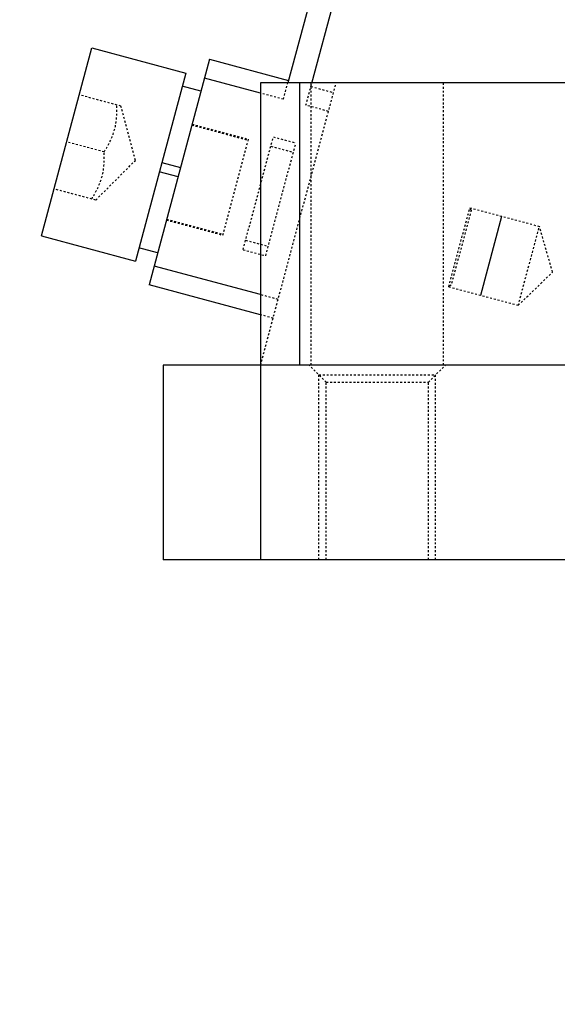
# Model space of a CAD drawing. Header units: millimetres. Extents: x -24622 to 2009, y -1603 to 2074.
# Tile 144 of 256: x 335 to 362, y 1096 to 1147. Entities that reach past the tile are written whole.
import ezdxf

# ---------------------------------------------------------------- set-up
doc = ezdxf.new("R2010")
doc.units = ezdxf.units.MM
doc.linetypes.add('HIDDEN', pattern=[0.2, 0.1, -0.1])
doc.layers.add('DEFAULT_2', color=8, linetype='HIDDEN')
doc.dimstyles.new('副本 12', dxfattribs={"dimtxt": 12, "dimasz": 6, "dimexe": 1, "dimexo": 1.2, "dimgap": 2, "dimtad": 0, "dimtxsty": 'Standard', "dimblk": 'OPEN30', "dimcen": 0, "dimclrd": 5, "dimclre": 3, "dimclrt": 256, "dimadec": 0, "dimazin": 2, "dimtm": 1e-09, "dimtfac": 0.6, "dimtofl": 0, "dimtmove": 0, "dimatfit": 3, "dimldrblk": 'OPEN30', "dimfxl": 0, "dimtolj": 1, "dimarcsym": 0})

# ---------------------------------------------------------------- blocks, each defined once
blk = doc.blocks.new('_Open30')
at = {"color": 0, "linetype": 'ByBlock', "lineweight": -2}
for p, q in [((-1, 0.2679), (0, 0)), ((0, 0), (-1, -0.2679)), ((0, 0), (-1, 0))]:
    blk.add_line(p, q, dxfattribs=at)
blk = doc.blocks.new('*D145')
at = {"color": 3, "linetype": 'ByBlock', "lineweight": -2}
for p, q in [((260.944, 1240.142), (205.317, 1240.142)), ((340.944, 910.209), (205.317, 910.209))]:
    blk.add_line(p, q, dxfattribs=at)
at = {"color": 5, "linetype": 'ByBlock', "lineweight": -2}
for p, q in [((206.317, 1234.142), (206.317, 1108.176)), ((206.317, 916.209), (206.317, 1042.176))]:
    blk.add_line(p, q, dxfattribs=at)
at = {"layer": 'Defpoints', "color": 0, "linetype": 'ByBlock'}
for p in [(206.317, 1240.142), (262.144, 1240.142), (342.144, 910.209)]:
    blk.add_point(p, dxfattribs=at)
at = {"color": 5, "linetype": 'ByBlock', "lineweight": -2, "xscale": 6, "yscale": 6, "zscale": 6}
for p, rotation in [((206.317, 1240.142), 90), ((206.317, 910.209), 270)]:
    blk.add_blockref('_Open30', p, dxfattribs=dict(at, rotation=rotation))
at = {"linetype": 'ByBlock', "insert": (206.317, 1075.176), "char_height": 12, "attachment_point": 5, "rotation": 90}
blk.add_mtext('\\A1;330%%P15', dxfattribs=at)

msp = doc.modelspace()

# ---------------------------------------------------------------- linework, layer by layer
at = {"color": 7, "linetype": 'Continuous'}
for p, q in [((354.014, 1164.054), (348.544, 1143.642)), ((349.784, 1143.632), (355.173, 1163.743)), ((335.879, 1135.784), (338.467, 1145.444)), ((338.467, 1145.444), (343.297, 1144.149)), ((344.522, 1144.857), (341.416, 1133.265)), ((344.522, 1144.857), (348.579, 1143.769)), ((343.297, 1144.149), (340.709, 1134.49)), ((347.144, 1143.119), (344.263, 1143.891)), ((448.564, 1143.642), (347.144, 1143.642)), ((347.144, 1143.642), (347.144, 1119.142)), ((349.144, 1143.642), (349.144, 1129.142)), ((344.082, 1143.214), (343.116, 1143.473)), ((342.068, 1139.561), (343.033, 1139.302)), ((342.904, 1138.819), (341.938, 1139.078)), ((358.46, 1132.736), (359.547, 1136.793)), ((335.879, 1135.784), (340.709, 1134.49)), ((341.856, 1134.907), (340.89, 1135.166)), ((347.144, 1132.766), (341.675, 1134.231)), ((347.144, 1131.731), (341.416, 1133.265)), ((492.144, 1129.142), (342.144, 1129.142)), ((342.144, 1129.142), (342.144, 1119.142)), ((492.144, 1119.142), (342.144, 1119.142))]:
    msp.add_line(p, q, dxfattribs=at)
at = {"layer": 'DEFAULT_2', "color": 8, "linetype": 'HIDDEN'}
for p, q in [((347.144, 1129.142), (351.029, 1143.642)), ((348.32, 1142.804), (348.544, 1143.642)), ((349.479, 1142.493), (349.784, 1143.632)), ((349.744, 1129.142), (349.744, 1143.642)), ((356.544, 1129.142), (356.544, 1143.642)), ((348.32, 1142.804), (347.144, 1143.119)), ((349.738, 1143.459), (350.897, 1143.148)), ((339.968, 1142.453), (337.82, 1143.029)), ((340.715, 1139.665), (339.968, 1142.453)), ((350.638, 1142.182), (349.479, 1142.493)), ((343.616, 1141.476), (346.514, 1140.699)), ((343.629, 1141.524), (346.526, 1140.748)), ((339.105, 1140.096), (337.173, 1140.614)), ((345.207, 1135.821), (346.526, 1140.748)), ((346.249, 1135.077), (347.802, 1140.871)), ((347.408, 1134.766), (348.961, 1140.561)), ((347.802, 1140.872), (348.961, 1140.561)), ((347.673, 1140.389), (348.832, 1140.078)), ((338.674, 1137.624), (340.715, 1139.665)), ((338.674, 1137.624), (336.526, 1138.199)), ((356.817, 1133.176), (357.905, 1137.233)), ((357.975, 1137.111), (356.94, 1133.247)), ((357.905, 1137.233), (361.478, 1136.275)), ((357.975, 1137.111), (357.905, 1137.233)), ((342.309, 1136.598), (345.207, 1135.821)), ((342.322, 1136.646), (345.219, 1135.87)), ((360.391, 1132.218), (361.478, 1136.275)), ((362.154, 1133.92), (361.478, 1136.275)), ((346.379, 1135.559), (347.538, 1135.249)), ((346.249, 1135.076), (347.408, 1134.766)), ((360.391, 1132.218), (362.154, 1133.92)), ((356.94, 1133.247), (356.817, 1133.176)), ((356.817, 1133.176), (360.391, 1132.218)), ((348.05, 1132.523), (347.144, 1132.766)), ((347.791, 1131.557), (347.144, 1131.731)), ((350.519, 1128.267), (349.644, 1129.142)), ((355.769, 1128.267), (356.644, 1129.142)), ((350.144, 1128.642), (356.144, 1128.642)), ((350.144, 1119.142), (350.144, 1128.642)), ((356.144, 1119.142), (356.144, 1128.642)), ((350.519, 1128.267), (355.769, 1128.267)), ((350.519, 1119.142), (350.519, 1128.267)), ((355.769, 1119.142), (355.769, 1128.267))]:
    msp.add_line(p, q, dxfattribs=at)
at = {"layer": 'DEFAULT_2', "color": 8, "linetype": 'HIDDEN', "start_tangent": (0.55099, 0.834512), "end_tangent": (-0.059915, 0.998203)}
for points in [[(339.105, 1140.096), (339.644, 1141.246), (339.752, 1142.511)], [(338.458, 1137.681), (338.997, 1138.831), (339.105, 1140.096)]]:
    msp.add_spline(points, degree=3, dxfattribs=at)

# ---------------------------------------------------------------- dimensions: what is measured, and where the dimension line sits
at = {"color": 5, "linetype": 'ByBlock'}
dim = msp.add_linear_dim(base=(206.317, 1240.142), p1=(342.144, 910.209), p2=(262.144, 1240.142), angle=90, text='330%%P15', dimstyle='副本 12', dxfattribs=at)
dim.commit()
dim.dimension.update_dxf_attribs({"geometry": '*D145', "text_midpoint": (206.317, 1075.176)})

doc.saveas('drawing.dxf')
